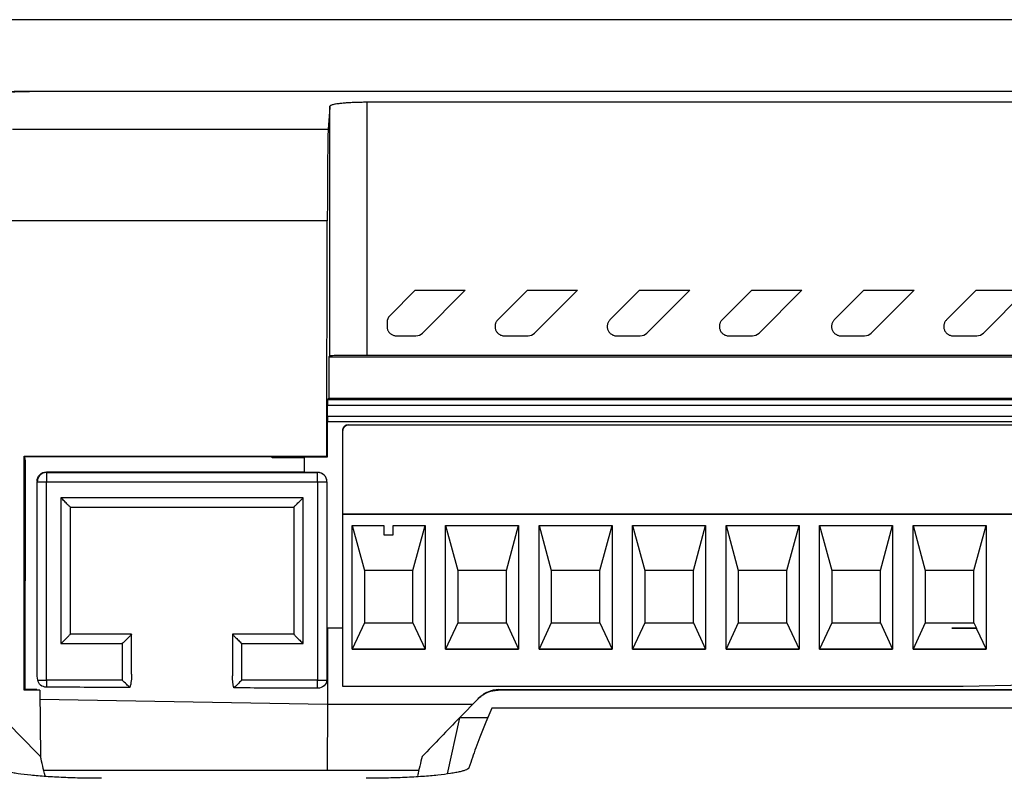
# Model space of a CAD drawing. Header units: millimetres. Extents: x -0.44 to 1.31, y -0.87 to 1.29.
# Tile 13 of 182: x 0.1679 to 0.2205, y -0.3658 to -0.3252. Entities that reach past the tile are written whole.
import ezdxf

# ---------------------------------------------------------------- set-up
doc = ezdxf.new("R2010")
doc.units = ezdxf.units.MM

msp = doc.modelspace()

# ---------------------------------------------------------------- linework, layer by layer
at = {"color": 7, "linetype": 'Continuous', "lineweight": 25}
for p, q in [((0.2265774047, -0.3252449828), (0.0813041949, -0.3252449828)), ((0.1684058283, -0.3290617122), (0.327370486, -0.3290617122)), ((0.3273671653, -0.3290811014), (0.1684075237, -0.3290811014)), ((0.1844735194, -0.3432278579), (0.1844735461, -0.3298740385)), ((0.1864734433, -0.3432105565), (0.1864734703, -0.3296649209)), ((0.2750082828, -0.3296649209), (0.1864734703, -0.3296649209)), ((0.1674909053, -0.3311105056), (0.1843784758, -0.3311105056)), ((0.1843331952, -0.3359998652), (0.1671868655, -0.3359998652)), ((0.1843133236, -0.3485952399), (0.1843331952, -0.3359998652)), ((0.1876722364, -0.341081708), (0.189034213, -0.3397197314)), ((0.189034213, -0.3397197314), (0.191714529, -0.3397197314)), ((0.191714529, -0.3397197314), (0.1894224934, -0.342011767)), ((0.1934491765, -0.3413047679), (0.195034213, -0.3397197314)), ((0.195034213, -0.3397197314), (0.197714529, -0.3397197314)), ((0.197714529, -0.3397197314), (0.1954224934, -0.342011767)), ((0.1994491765, -0.3413047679), (0.201034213, -0.3397197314)), ((0.201034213, -0.3397197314), (0.203714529, -0.3397197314)), ((0.203714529, -0.3397197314), (0.2014224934, -0.342011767)), ((0.2054491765, -0.3413047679), (0.207034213, -0.3397197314)), ((0.207034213, -0.3397197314), (0.209714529, -0.3397197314)), ((0.209714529, -0.3397197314), (0.2074224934, -0.342011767)), ((0.2114491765, -0.3413047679), (0.213034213, -0.3397197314)), ((0.213034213, -0.3397197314), (0.215714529, -0.3397197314)), ((0.215714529, -0.3397197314), (0.2134224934, -0.342011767)), ((0.2174491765, -0.3413047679), (0.219034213, -0.3397197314)), ((0.219034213, -0.3397197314), (0.221714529, -0.3397197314)), ((0.221714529, -0.3397197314), (0.2194224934, -0.342011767)), ((0.1875258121, -0.3414352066), (0.1875258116, -0.3416582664)), ((0.1880257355, -0.3421581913), (0.1890689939, -0.3421581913)), ((0.1938026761, -0.3421581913), (0.1950689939, -0.3421581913)), ((0.1998026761, -0.3421581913), (0.2010689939, -0.3421581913)), ((0.2058026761, -0.3421581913), (0.2070689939, -0.3421581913)), ((0.2118026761, -0.3421581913), (0.2130689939, -0.3421581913)), ((0.2178026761, -0.3421581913), (0.2190689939, -0.3421581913)), ((0.1844210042, -0.3432803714), (0.1844209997, -0.3455118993)), ((0.1844735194, -0.3432278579), (0.1844210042, -0.3432803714)), ((0.1844210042, -0.3432803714), (0.2505606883, -0.3432803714)), ((0.2750082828, -0.3432105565), (0.1864734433, -0.3432105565)), ((0.1843419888, -0.3464703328), (0.1843419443, -0.3458703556)), ((0.1843419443, -0.3458703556), (0.2768359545, -0.3458703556)), ((0.1843445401, -0.3455677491), (0.1844003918, -0.3455118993)), ((0.1843445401, -0.3455677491), (0.2768337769, -0.3455677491)), ((0.2506130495, -0.3455118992), (0.1844003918, -0.3455118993)), ((0.2768350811, -0.3464703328), (0.1843419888, -0.3464703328)), ((0.251447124, -0.3467677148), (0.1843446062, -0.3467677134)), ((0.1843482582, -0.3486302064), (0.1843481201, -0.3467677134)), ((0.1854639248, -0.3469142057), (0.1854639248, -0.346919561)), ((0.1854639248, -0.3469142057), (0.2497639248, -0.3469142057)), ((0.1854639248, -0.346919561), (0.2497639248, -0.346919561)), ((0.1851639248, -0.3472141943), (0.1851639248, -0.3472198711)), ((0.1851639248, -0.3516996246), (0.1851639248, -0.3472198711)), ((0.1681215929, -0.3485952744), (0.1843133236, -0.3485952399)), ((0.1681215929, -0.3611193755), (0.1681215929, -0.3485952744)), ((0.1681215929, -0.3485952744), (0.1681481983, -0.348621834)), ((0.1681481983, -0.34862183), (0.1813397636, -0.3486217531)), ((0.1681657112, -0.3488117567), (0.1681481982, -0.348621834)), ((0.1813813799, -0.3486632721), (0.1813397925, -0.3486216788)), ((0.1843132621, -0.3485952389), (0.1843482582, -0.3486302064)), ((0.1681657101, -0.3488117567), (0.1681758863, -0.3552604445)), ((0.1813813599, -0.3486633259), (0.1831139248, -0.3486634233)), ((0.1831139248, -0.3486301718), (0.1843483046, -0.3486301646)), ((0.1831139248, -0.3494641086), (0.1831139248, -0.3486301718)), ((0.1693139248, -0.3494345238), (0.1831139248, -0.3494336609)), ((0.1693139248, -0.3494345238), (0.1693139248, -0.3494737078)), ((0.1693139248, -0.3494737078), (0.1693139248, -0.349978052)), ((0.1693139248, -0.3494737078), (0.1838139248, -0.3494737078)), ((0.1838139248, -0.3494641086), (0.1831139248, -0.3494641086)), ((0.1838139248, -0.3494737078), (0.1838139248, -0.3494641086)), ((0.1838139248, -0.349978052), (0.1838139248, -0.3494737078)), ((0.1688139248, -0.3499363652), (0.1688139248, -0.3499736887)), ((0.1688139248, -0.3601755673), (0.1688139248, -0.3499736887)), ((0.1693139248, -0.349978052), (0.1838139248, -0.349978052)), ((0.1693139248, -0.3605776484), (0.1693139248, -0.349978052)), ((0.1838139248, -0.349978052), (0.1838139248, -0.3605776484)), ((0.1843139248, -0.3499736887), (0.1843139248, -0.3499640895)), ((0.1843139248, -0.3499736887), (0.1843139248, -0.3604404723)), ((0.1830389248, -0.3508280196), (0.1700889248, -0.3508280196)), ((0.1700889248, -0.3508280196), (0.1700889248, -0.3586277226)), ((0.1830389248, -0.3586277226), (0.1830389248, -0.3508280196)), ((0.1705889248, -0.3513236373), (0.1825389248, -0.3513236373)), ((0.1705889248, -0.3581233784), (0.1705889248, -0.3513236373)), ((0.1825389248, -0.3513236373), (0.1825389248, -0.3581233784)), ((0.1851639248, -0.3516996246), (0.1851639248, -0.3517031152)), ((0.1851639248, -0.3516996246), (0.2500639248, -0.3516996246)), ((0.1851639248, -0.3609276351), (0.1851639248, -0.3517031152)), ((0.2500639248, -0.3517031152), (0.1851639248, -0.3517031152)), ((0.1856610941, -0.3523030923), (0.1873639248, -0.3523030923)), ((0.1856610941, -0.3589277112), (0.1856610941, -0.3523030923)), ((0.1856615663, -0.3523030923), (0.1863139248, -0.3547139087)), ((0.1873639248, -0.3523030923), (0.1873639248, -0.3528030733)), ((0.1878639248, -0.3523030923), (0.1895667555, -0.3523030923)), ((0.1878639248, -0.3528030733), (0.1878639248, -0.3523030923)), ((0.1889139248, -0.3547139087), (0.1895662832, -0.3523030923)), ((0.1895667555, -0.3523030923), (0.1895667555, -0.3589277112)), ((0.1906610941, -0.3523030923), (0.1945667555, -0.3523030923)), ((0.1906610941, -0.3589277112), (0.1906610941, -0.3523030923)), ((0.1906615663, -0.3523030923), (0.1913139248, -0.3547139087)), ((0.1939139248, -0.3547139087), (0.1945662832, -0.3523030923)), ((0.1945667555, -0.3523030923), (0.1945667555, -0.3589277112)), ((0.1956610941, -0.3523030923), (0.1995667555, -0.3523030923)), ((0.1956610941, -0.3589277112), (0.1956610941, -0.3523030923)), ((0.1956615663, -0.3523030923), (0.1963139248, -0.3547139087)), ((0.1989139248, -0.3547139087), (0.1995662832, -0.3523030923)), ((0.1995667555, -0.3523030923), (0.1995667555, -0.3589277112)), ((0.2006610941, -0.3523030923), (0.2045667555, -0.3523030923)), ((0.2006610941, -0.3589277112), (0.2006610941, -0.3523030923)), ((0.2006615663, -0.3523030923), (0.2013139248, -0.3547139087)), ((0.2039139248, -0.3547139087), (0.2045662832, -0.3523030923)), ((0.2045667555, -0.3523030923), (0.2045667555, -0.3589277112)), ((0.2056610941, -0.3523030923), (0.2095667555, -0.3523030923)), ((0.2056610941, -0.3589277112), (0.2056610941, -0.3523030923)), ((0.2056615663, -0.3523030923), (0.2063139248, -0.3547139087)), ((0.2089139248, -0.3547139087), (0.2095662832, -0.3523030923)), ((0.2095667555, -0.3523030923), (0.2095667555, -0.3589277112)), ((0.2106610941, -0.3523030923), (0.2145667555, -0.3523030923)), ((0.2106610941, -0.3589277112), (0.2106610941, -0.3523030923)), ((0.2106615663, -0.3523030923), (0.2113139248, -0.3547139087)), ((0.2139139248, -0.3547139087), (0.2145662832, -0.3523030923)), ((0.2145667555, -0.3523030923), (0.2145667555, -0.3589277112)), ((0.2156610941, -0.3523030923), (0.2195667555, -0.3523030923)), ((0.2156610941, -0.3589277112), (0.2156610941, -0.3523030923)), ((0.2156615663, -0.3523030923), (0.2163139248, -0.3547139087)), ((0.2189139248, -0.3547139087), (0.2195662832, -0.3523030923)), ((0.2195667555, -0.3523030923), (0.2195667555, -0.3589277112)), ((0.1873639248, -0.3528030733), (0.1878639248, -0.3528030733)), ((0.1889139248, -0.3547139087), (0.1863139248, -0.3547139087)), ((0.1863139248, -0.3547139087), (0.1863139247, -0.3575138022)), ((0.1889139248, -0.3575138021), (0.1889139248, -0.3547139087)), ((0.1913139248, -0.3547139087), (0.1913139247, -0.3575138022)), ((0.1939139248, -0.3547139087), (0.1913139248, -0.3547139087)), ((0.1939139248, -0.3575138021), (0.1939139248, -0.3547139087)), ((0.1963139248, -0.3547139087), (0.1963139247, -0.3575138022)), ((0.1989139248, -0.3547139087), (0.1963139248, -0.3547139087)), ((0.1989139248, -0.3575138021), (0.1989139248, -0.3547139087)), ((0.2013139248, -0.3547139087), (0.2013139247, -0.3575138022)), ((0.2039139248, -0.3547139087), (0.2013139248, -0.3547139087)), ((0.2039139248, -0.3575138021), (0.2039139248, -0.3547139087)), ((0.2063139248, -0.3547139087), (0.2063139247, -0.3575138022)), ((0.2089139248, -0.3547139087), (0.2063139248, -0.3547139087)), ((0.2089139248, -0.3575138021), (0.2089139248, -0.3547139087)), ((0.2113139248, -0.3547139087), (0.2113139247, -0.3575138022)), ((0.2139139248, -0.3547139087), (0.2113139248, -0.3547139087)), ((0.2139139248, -0.3575138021), (0.2139139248, -0.3547139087)), ((0.2163139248, -0.3547139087), (0.2163139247, -0.3575138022)), ((0.2189139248, -0.3547139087), (0.2163139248, -0.3547139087)), ((0.2189139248, -0.3575138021), (0.2189139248, -0.3547139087)), ((0.1681643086, -0.3610765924), (0.1681758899, -0.3552604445)), ((0.1863139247, -0.3575138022), (0.1856610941, -0.3589259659)), ((0.1863139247, -0.3575138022), (0.1889139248, -0.3575138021)), ((0.1889139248, -0.3575138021), (0.1895667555, -0.3589259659)), ((0.1913139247, -0.3575138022), (0.1906610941, -0.3589259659)), ((0.1913139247, -0.3575138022), (0.1939139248, -0.3575138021)), ((0.1939139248, -0.3575138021), (0.1945667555, -0.3589259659)), ((0.1963139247, -0.3575138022), (0.1956610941, -0.3589259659)), ((0.1963139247, -0.3575138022), (0.1989139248, -0.3575138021)), ((0.1989139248, -0.3575138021), (0.1995667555, -0.3589259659)), ((0.2013139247, -0.3575138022), (0.2006610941, -0.3589259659)), ((0.2013139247, -0.3575138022), (0.2039139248, -0.3575138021)), ((0.2039139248, -0.3575138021), (0.2045667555, -0.3589259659)), ((0.2063139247, -0.3575138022), (0.2056610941, -0.3589259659)), ((0.2063139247, -0.3575138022), (0.2089139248, -0.3575138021)), ((0.2089139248, -0.3575138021), (0.2095667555, -0.3589259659)), ((0.2113139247, -0.3575138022), (0.2106610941, -0.3589259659)), ((0.2113139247, -0.3575138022), (0.2139139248, -0.3575138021)), ((0.2139139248, -0.3575138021), (0.2145667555, -0.3589259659)), ((0.2163139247, -0.3575138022), (0.2156610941, -0.3589259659)), ((0.2163139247, -0.3575138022), (0.2189139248, -0.3575138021)), ((0.2189139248, -0.3575138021), (0.2190497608, -0.3578076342)), ((0.1843139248, -0.3578070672), (0.1843489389, -0.3578076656)), ((0.1843489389, -0.3578076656), (0.1843343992, -0.3618785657)), ((0.1851639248, -0.3578076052), (0.1843489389, -0.3578076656)), ((0.1851639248, -0.3578076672), (0.1843489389, -0.3578076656)), ((0.217740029, -0.3578077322), (0.2190497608, -0.3578076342)), ((0.2190590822, -0.3578277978), (0.217740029, -0.3578077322)), ((0.2190551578, -0.3578077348), (0.217740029, -0.3578077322)), ((0.2190497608, -0.3578076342), (0.2190551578, -0.3578077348)), ((0.2190551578, -0.3578077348), (0.2190590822, -0.3578277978)), ((0.2190590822, -0.3578277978), (0.2195667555, -0.3589259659)), ((0.1700889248, -0.3586277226), (0.1733689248, -0.3586277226)), ((0.1738689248, -0.3581155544), (0.1705889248, -0.3581157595)), ((0.1738689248, -0.3581233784), (0.1705889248, -0.3581233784)), ((0.1733689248, -0.3586277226), (0.1733689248, -0.3605776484)), ((0.1738689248, -0.3581233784), (0.1738689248, -0.3581155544)), ((0.1738689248, -0.3602619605), (0.1738689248, -0.3581233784)), ((0.1825389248, -0.3581150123), (0.1792589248, -0.3581152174)), ((0.1792589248, -0.3581233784), (0.1792589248, -0.3581152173)), ((0.1825389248, -0.3581233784), (0.1792589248, -0.3581233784)), ((0.1792589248, -0.3581233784), (0.1792589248, -0.3603541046)), ((0.1797589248, -0.3605776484), (0.1797589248, -0.3586277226)), ((0.1797589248, -0.3586277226), (0.1830389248, -0.3586277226)), ((0.1856610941, -0.3589259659), (0.1895667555, -0.3589259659)), ((0.1895667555, -0.3589277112), (0.1856610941, -0.3589277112)), ((0.1906610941, -0.3589259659), (0.1945667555, -0.3589259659)), ((0.1945667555, -0.3589277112), (0.1906610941, -0.3589277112)), ((0.1956610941, -0.3589259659), (0.1995667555, -0.3589259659)), ((0.1995667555, -0.3589277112), (0.1956610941, -0.3589277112)), ((0.2006610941, -0.3589259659), (0.2045667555, -0.3589259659)), ((0.2045667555, -0.3589277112), (0.2006610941, -0.3589277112)), ((0.2056610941, -0.3589259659), (0.2095667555, -0.3589259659)), ((0.2095667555, -0.3589277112), (0.2056610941, -0.3589277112)), ((0.2106610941, -0.3589259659), (0.2145667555, -0.3589259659)), ((0.2145667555, -0.3589277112), (0.2106610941, -0.3589277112)), ((0.2156610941, -0.3589259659), (0.2195667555, -0.3589259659)), ((0.2195667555, -0.3589277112), (0.2156610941, -0.3589277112)), ((0.1733689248, -0.3605776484), (0.1693139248, -0.3605776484)), ((0.1693139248, -0.3605776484), (0.1693139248, -0.360957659)), ((0.1838139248, -0.3605776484), (0.1797589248, -0.3605776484)), ((0.1838139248, -0.3610126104), (0.1838139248, -0.3605776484)), ((0.2500639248, -0.3602649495), (0.218337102, -0.3609276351)), ((0.1681643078, -0.3610765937), (0.1681215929, -0.3611193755)), ((0.1689615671, -0.3611193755), (0.1681215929, -0.3611193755)), ((0.1687901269, -0.3610765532), (0.1681643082, -0.3610765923)), ((0.1687901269, -0.3610765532), (0.1689615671, -0.3611193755)), ((0.1689615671, -0.3611193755), (0.1689895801, -0.3646686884)), ((0.218337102, -0.3609276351), (0.1851639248, -0.3609276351)), ((0.193520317, -0.3610762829), (0.1934785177, -0.3611193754)), ((0.2768633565, -0.3611193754), (0.1934785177, -0.3611193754)), ((0.193520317, -0.3610762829), (0.2768266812, -0.3610826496)), ((0.1924010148, -0.361575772), (0.1914119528, -0.3625954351)), ((0.1924010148, -0.361575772), (0.1924420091, -0.3615335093)), ((0.1921072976, -0.3618785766), (0.1843343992, -0.3618785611)), ((0.2777418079, -0.3620838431), (0.1931241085, -0.3620838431)), ((0.1914119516, -0.3625954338), (0.1907456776, -0.3655875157)), ((0.1929022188, -0.3625954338), (0.1914119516, -0.3625954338)), ((0.1691640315, -0.3653932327), (0.1892286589, -0.3653932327))]:
    msp.add_line(p, q, dxfattribs=at)
at = {"color": 250, "linetype": 'Continuous', "lineweight": 25}
for p, q in [((0.1843343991, -0.3618785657), (0.1689654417, -0.3616102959)), ((0.1843343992, -0.3618785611), (0.1843218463, -0.3653932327))]:
    msp.add_line(p, q, dxfattribs=at)
at = {"color": 7, "linetype": 'Continuous', "lineweight": 25, "flags": 128}
msp.add_lwpolyline([(0.1689895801, -0.3646686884), (0.1678597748, -0.3635076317), (0.1669720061, -0.3625954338)], dxfattribs=at)
at = {"color": 7, "linetype": 'Continuous', "lineweight": 25}
for centre, radius, start, end in [((0.1854639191, -0.3472142), 0.0002999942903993, 89.9989095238, 179.9989091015), ((0.1693139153, -0.3499736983), 0.0004999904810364, 89.9989091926, 179.9989091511), ((0.1838139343, -0.3499640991), 0.0004999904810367, 0.0010908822, 90.0010908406), ((0.1838139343, -0.3499736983), 0.0004999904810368, 0.0010908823, 90.0010908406), ((0.1691889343, -0.3356506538), 0.0143279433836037, 268.500209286, 270.499828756), ((0.1839389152, -0.3356506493), 0.0143279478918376, 269.5001717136, 271.4997905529), ((0.1692426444, -0.3339343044), 0.0266434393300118, 269.139414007, 270.153286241), ((0.1839203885, -0.3423799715), 0.0181979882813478, 269.6648005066, 271.2293311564)]:
    msp.add_arc(centre, radius, start, end, dxfattribs=at)
for centre, major_axis, ratio, start_param, end_param in [((0.1843445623, -0.3458677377), (5.983391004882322e-10, 0.000299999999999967), 0.0087271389, 0.0087266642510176, 1.579522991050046), ((0.1843446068, -0.3464677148), (5.983390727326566e-10, 0.000299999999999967), 0.0087271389, 1.579522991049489, 3.141593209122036), ((0.196652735, -1.6581497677), (-2.59085788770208e-06, 1.299999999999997), 0.0348906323, 0.0778168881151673, 0.0965824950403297)]:
    msp.add_ellipse(centre, major_axis=major_axis, ratio=ratio, start_param=start_param, end_param=end_param, dxfattribs=at)
for points, knots in [([(0.1673993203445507, -0.329085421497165), (0.1674391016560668, -0.3290836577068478), (0.167518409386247, -0.3290801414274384), (0.1676403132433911, -0.3290756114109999), (0.1677637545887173, -0.3290716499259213), (0.1679323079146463, -0.3290671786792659), (0.1681460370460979, -0.3290630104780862), (0.168320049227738, -0.3290621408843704), (0.1684058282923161, -0.3290617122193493)], [0, 0, 0, 0, 0.1258007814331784, 0.250795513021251, 0.3752950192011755, 0.4996138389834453, 0.7533353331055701, 1, 1, 1, 1]), ([(0.1674909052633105, -0.3291027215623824), (0.1675322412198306, -0.3291007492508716), (0.1676146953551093, -0.3290968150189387), (0.1677430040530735, -0.3290920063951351), (0.167873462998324, -0.3290880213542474), (0.1680058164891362, -0.3290849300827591), (0.168139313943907, -0.3290827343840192), (0.1682733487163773, -0.3290813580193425), (0.1683628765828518, -0.3290811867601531), (0.1684075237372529, -0.3290811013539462)], [0, 0, 0, 0, 0.1451223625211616, 0.2894801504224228, 0.4330789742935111, 0.5759245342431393, 0.7180226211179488, 0.8593791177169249, 0.9999999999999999, 0.9999999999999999, 0.9999999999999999, 0.9999999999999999]), ([(0.184473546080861, -0.3298740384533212), (0.184465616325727, -0.3299718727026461), (0.184449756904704, -0.3301675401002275), (0.1844259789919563, -0.3304727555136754), (0.1844022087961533, -0.3307857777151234), (0.1843863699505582, -0.3310022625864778), (0.1843784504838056, -0.3311105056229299)], [0, 0, 0, 0, 0.2500014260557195, 0.5000000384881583, 0.7499986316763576, 1, 1, 1, 1]), ([(0.1864734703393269, -0.3296649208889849), (0.1864282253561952, -0.329665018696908), (0.1863372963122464, -0.3296652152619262), (0.1862008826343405, -0.3296667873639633), (0.1860644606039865, -0.3296692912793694), (0.1859287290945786, -0.3296728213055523), (0.1857944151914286, -0.3296773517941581), (0.1856622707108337, -0.32968288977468), (0.1855330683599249, -0.3296894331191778), (0.1854075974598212, -0.3296969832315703), (0.1852866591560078, -0.3297055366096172), (0.1851710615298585, -0.3297151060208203), (0.1850573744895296, -0.3297260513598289), (0.1849436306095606, -0.3297391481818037), (0.1848298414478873, -0.3297549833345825), (0.1847211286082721, -0.3297735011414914), (0.1846232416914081, -0.3297947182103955), (0.1845436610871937, -0.3298186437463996), (0.1844867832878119, -0.3298452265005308), (0.1844780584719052, -0.329864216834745), (0.1844735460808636, -0.3298740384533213)], [0, 0, 0, 0, 0.0433357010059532, 0.0870919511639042, 0.1312710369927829, 0.1758751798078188, 0.2209065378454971, 0.2663672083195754, 0.312259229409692, 0.3585845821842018, 0.4053451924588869, 0.4525429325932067, 0.5001796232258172, 0.5537915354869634, 0.6133331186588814, 0.6788053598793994, 0.7502085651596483, 0.8275425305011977, 0.9108066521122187, 1, 1, 1, 1]), ([(0.1843784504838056, -0.3311105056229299), (0.1843777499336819, -0.33112108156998), (0.1843763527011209, -0.3311421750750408), (0.1843742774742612, -0.3311857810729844), (0.184372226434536, -0.3312380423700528), (0.1843702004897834, -0.3312998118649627), (0.1843681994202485, -0.3313708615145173), (0.1843662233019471, -0.33145125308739), (0.1843642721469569, -0.3315409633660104), (0.1843623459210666, -0.3316400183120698), (0.1843586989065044, -0.3318478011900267), (0.1843535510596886, -0.3322145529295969), (0.1843476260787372, -0.3328001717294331), (0.1843426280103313, -0.3334604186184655), (0.1843391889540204, -0.3340746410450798), (0.1843368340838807, -0.3346166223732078), (0.1843352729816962, -0.3350649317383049), (0.1843340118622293, -0.3355259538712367), (0.1843334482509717, -0.3358415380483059), (0.1843331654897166, -0.335999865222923)], [0, 0, 0, 0, 0.0318312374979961, 0.063486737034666, 0.0950172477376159, 0.1264741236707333, 0.1579090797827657, 0.1893739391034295, 0.2209203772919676, 0.2525996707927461, 0.2844624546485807, 0.404390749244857, 0.5244746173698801, 0.6356172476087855, 0.746896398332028, 0.8103564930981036, 0.8734176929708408, 0.9364942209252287, 1, 1, 1, 1]), ([(0.1875258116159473, -0.3416582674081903), (0.1875267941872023, -0.3416820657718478), (0.1875287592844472, -0.3417296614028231), (0.1875445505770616, -0.3417996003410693), (0.1875694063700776, -0.3418666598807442), (0.1876037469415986, -0.3419294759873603), (0.187646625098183, -0.3419867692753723), (0.1876972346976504, -0.3420373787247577), (0.1877545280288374, -0.3420802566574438), (0.1878173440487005, -0.3421145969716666), (0.187884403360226, -0.342139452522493), (0.1879543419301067, -0.3421552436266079), (0.1880019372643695, -0.3421572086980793), (0.188025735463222, -0.3421581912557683)], [0, 0, 0, 0, 0.0909162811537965, 0.1818283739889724, 0.272737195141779, 0.3636436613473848, 0.4545486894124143, 0.5454531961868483, 0.6363580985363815, 0.7272643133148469, 0.8181727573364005, 0.9090843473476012, 1, 1, 1, 1]), ([(0.1934491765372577, -0.3413047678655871), (0.1934328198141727, -0.3413225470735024), (0.1934007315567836, -0.3413574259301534), (0.1933633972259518, -0.3414165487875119), (0.1933350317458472, -0.341477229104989), (0.1933159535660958, -0.3415385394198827), (0.1933046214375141, -0.3415990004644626), (0.1933032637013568, -0.3416389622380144), (0.1933026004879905, -0.341658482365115)], [0, 0, 0, 0, 0.1842707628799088, 0.3614983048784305, 0.5316835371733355, 0.69482771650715, 0.8509324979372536, 1, 1, 1, 1]), ([(0.1933026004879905, -0.341658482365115), (0.1933036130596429, -0.3416825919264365), (0.1933056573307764, -0.3417312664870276), (0.1933222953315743, -0.3418034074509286), (0.1933491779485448, -0.3418736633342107), (0.1933872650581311, -0.3419402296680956), (0.1934359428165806, -0.3420012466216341), (0.1934946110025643, -0.3420548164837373), (0.1935622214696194, -0.3420992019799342), (0.1936373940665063, -0.3421323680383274), (0.1937183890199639, -0.342154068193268), (0.1937744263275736, -0.3421568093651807), (0.1938026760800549, -0.3421581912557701)], [0, 0, 0, 0, 0.0921269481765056, 0.1859942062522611, 0.2816055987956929, 0.3789647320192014, 0.4780750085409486, 0.5789396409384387, 0.6815616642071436, 0.7859439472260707, 0.8920892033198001, 1, 1, 1, 1]), ([(0.1994491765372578, -0.3413047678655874), (0.1994328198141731, -0.3413225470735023), (0.1994007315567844, -0.3413574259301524), (0.1993633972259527, -0.3414165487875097), (0.1993350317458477, -0.3414772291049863), (0.1993159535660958, -0.3415385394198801), (0.1993046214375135, -0.3415990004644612), (0.1993032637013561, -0.3416389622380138), (0.1993026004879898, -0.341658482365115)], [0, 0, 0, 0, 0.1842707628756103, 0.361498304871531, 0.5316835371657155, 0.6948277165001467, 0.8509324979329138, 1, 1, 1, 1]), ([(0.1993026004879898, -0.341658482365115), (0.1993036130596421, -0.3416825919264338), (0.1993056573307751, -0.3417312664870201), (0.19932229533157, -0.3418034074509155), (0.1993491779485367, -0.3418736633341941), (0.199387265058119, -0.341940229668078), (0.1994359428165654, -0.3420012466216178), (0.1994946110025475, -0.3420548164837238), (0.1995622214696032, -0.3420992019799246), (0.1996373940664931, -0.3421323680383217), (0.1997183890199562, -0.3421540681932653), (0.1997744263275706, -0.3421568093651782), (0.1998026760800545, -0.3421581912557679)], [0, 0, 0, 0, 0.0921269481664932, 0.1859942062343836, 0.2816055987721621, 0.378964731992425, 0.4780750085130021, 0.5789396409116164, 0.6815616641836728, 0.7859439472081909, 0.8920892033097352, 1, 1, 1, 1]), ([(0.2054491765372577, -0.3413047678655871), (0.2054328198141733, -0.3413225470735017), (0.2054007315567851, -0.3413574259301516), (0.2053633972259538, -0.3414165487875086), (0.2053350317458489, -0.3414772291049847), (0.2053159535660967, -0.3415385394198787), (0.2053046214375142, -0.3415990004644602), (0.2053032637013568, -0.3416389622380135), (0.2053026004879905, -0.341658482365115)], [0, 0, 0, 0, 0.1842707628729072, 0.3614983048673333, 0.5316835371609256, 0.6948277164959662, 0.8509324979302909, 1, 1, 1, 1]), ([(0.2053026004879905, -0.341658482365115), (0.2053036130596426, -0.3416825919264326), (0.2053056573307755, -0.3417312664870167), (0.2053222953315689, -0.3418034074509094), (0.2053491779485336, -0.3418736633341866), (0.205387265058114, -0.3419402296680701), (0.2054359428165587, -0.3420012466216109), (0.2054946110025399, -0.3420548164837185), (0.2055622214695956, -0.3420992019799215), (0.2056373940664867, -0.3421323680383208), (0.2057183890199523, -0.3421540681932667), (0.2057744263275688, -0.3421568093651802), (0.2058026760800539, -0.3421581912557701)], [0, 0, 0, 0, 0.0921269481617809, 0.1859942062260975, 0.2816055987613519, 0.3789647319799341, 0.4780750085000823, 0.5789396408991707, 0.6815616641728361, 0.7859439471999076, 0.8920892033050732, 1, 1, 1, 1]), ([(0.2114491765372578, -0.3413047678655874), (0.211432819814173, -0.3413225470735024), (0.2114007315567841, -0.3413574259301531), (0.2113633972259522, -0.3414165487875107), (0.2113350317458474, -0.3414772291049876), (0.2113159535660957, -0.3415385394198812), (0.2113046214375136, -0.3415990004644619), (0.2113032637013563, -0.3416389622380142), (0.21130260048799, -0.341658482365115)], [0, 0, 0, 0, 0.1842707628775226, 0.361498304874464, 0.5316835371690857, 0.6948277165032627, 0.8509324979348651, 1, 1, 1, 1]), ([(0.21130260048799, -0.341658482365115), (0.2113036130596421, -0.3416825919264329), (0.211305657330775, -0.3417312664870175), (0.2113222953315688, -0.3418034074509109), (0.2113491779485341, -0.3418736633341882), (0.211387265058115, -0.3419402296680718), (0.2114359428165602, -0.3420012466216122), (0.2114946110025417, -0.3420548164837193), (0.2115622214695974, -0.3420992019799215), (0.2116373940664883, -0.3421323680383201), (0.2117183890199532, -0.342154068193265), (0.2117744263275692, -0.3421568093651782), (0.2118026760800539, -0.342158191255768)], [0, 0, 0, 0, 0.0921269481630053, 0.1859942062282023, 0.2816055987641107, 0.3789647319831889, 0.4780750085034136, 0.5789396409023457, 0.6815616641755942, 0.7859439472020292, 0.8920892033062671, 1, 1, 1, 1]), ([(0.217449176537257, -0.3413047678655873), (0.2174328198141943, -0.3413225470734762), (0.2174007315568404, -0.3413574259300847), (0.2173633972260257, -0.3414165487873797), (0.2173350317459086, -0.3414772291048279), (0.2173159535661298, -0.3415385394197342), (0.2173046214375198, -0.3415990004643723), (0.2173032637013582, -0.3416389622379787), (0.2173026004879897, -0.3416584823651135)], [0, 0, 0, 0, 0.18427076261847, 0.3614983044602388, 0.5316835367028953, 0.6948277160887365, 0.8509324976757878, 1, 1, 1, 1]), ([(0.2173026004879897, -0.3416584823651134), (0.21730361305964, -0.3416825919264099), (0.2173056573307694, -0.3417312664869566), (0.2173222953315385, -0.3418034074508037), (0.2173491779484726, -0.3418736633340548), (0.2173872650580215, -0.3419402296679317), (0.2174359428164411, -0.3420012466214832), (0.2174946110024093, -0.3420548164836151), (0.2175622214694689, -0.3420992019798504), (0.2176373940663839, -0.3421323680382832), (0.2177183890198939, -0.3421540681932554), (0.2177744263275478, -0.3421568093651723), (0.2178026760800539, -0.342158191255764)], [0, 0, 0, 0, 0.0921269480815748, 0.1859942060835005, 0.2816055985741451, 0.3789647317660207, 0.4780750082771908, 0.5789396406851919, 0.6815616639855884, 0.7859439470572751, 0.892089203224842, 1, 1, 1, 1]), ([(0.1864734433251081, -0.3432105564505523), (0.1862387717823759, -0.3432105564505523), (0.185985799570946, -0.3432109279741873), (0.1854958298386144, -0.3432126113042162), (0.1852603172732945, -0.3432139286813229), (0.1848705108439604, -0.3432173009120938), (0.1847175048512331, -0.3432193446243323), (0.1845203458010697, -0.3432236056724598), (0.1844755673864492, -0.3432258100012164), (0.1844735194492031, -0.3432278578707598)], [0, 0, 0, 0, 0.25, 0.25, 0.5, 0.5, 0.75, 0.75, 1, 1, 1, 1]), ([(0.1851639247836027, -0.3472198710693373), (0.1851639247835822, -0.3471490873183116), (0.1851932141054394, -0.3470661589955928), (0.1853103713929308, -0.346948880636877), (0.1853932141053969, -0.3469195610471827), (0.1854639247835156, -0.3469195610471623)], [0, 0, 0, 0, 0.5, 0.5, 1, 1, 1, 1]), ([(0.1688139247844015, -0.3499363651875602), (0.1688139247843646, -0.3498088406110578), (0.1688623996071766, -0.3496838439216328), (0.1690439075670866, -0.3494939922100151), (0.1691757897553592, -0.349434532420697), (0.1693139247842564, -0.3494345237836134)], [0, 0, 0, 0, 0.5, 0.5, 1, 1, 1, 1]), ([(0.1705889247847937, -0.3513236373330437), (0.1705889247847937, -0.3513241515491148), (0.1705781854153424, -0.3513139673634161), (0.1705294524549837, -0.3512663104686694), (0.1704912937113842, -0.3512286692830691), (0.1703936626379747, -0.3511318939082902), (0.170334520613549, -0.351073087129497), (0.1702114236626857, -0.3509504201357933), (0.1701478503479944, -0.3508869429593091), (0.1700889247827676, -0.3508280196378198)], [0, 0, 0, 0, 0.25, 0.25, 0.5, 0.5, 0.75, 0.75, 1, 1, 1, 1]), ([(0.1825389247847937, -0.3513236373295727), (0.1825389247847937, -0.3513241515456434), (0.1825496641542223, -0.3513139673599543), (0.182598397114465, -0.351266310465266), (0.1826365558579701, -0.3512286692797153), (0.1827341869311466, -0.3511318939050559), (0.1827933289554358, -0.3510730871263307), (0.1829164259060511, -0.3509504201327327), (0.1829799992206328, -0.350886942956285), (0.1830389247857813, -0.3508280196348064)], [0, 0, 0, 0, 0.25, 0.25, 0.5, 0.5, 0.75, 0.75, 1, 1, 1, 1]), ([(0.1705889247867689, -0.3581233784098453), (0.1705889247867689, -0.358123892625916), (0.1705781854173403, -0.3581351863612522), (0.1705294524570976, -0.3581849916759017), (0.1704912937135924, -0.3582236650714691), (0.170393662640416, -0.3583221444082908), (0.1703345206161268, -0.3583816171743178), (0.1702114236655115, -0.3585051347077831), (0.1701478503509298, -0.358568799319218), (0.1700889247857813, -0.3586277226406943)], [0, 0, 0, 0, 0.25, 0.25, 0.5, 0.5, 0.75, 0.75, 1, 1, 1, 1]), ([(0.1738689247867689, -0.3581233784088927), (0.1738689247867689, -0.358123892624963), (0.1738581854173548, -0.3581351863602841), (0.173809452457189, -0.3581849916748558), (0.1737712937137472, -0.3582236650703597), (0.1736736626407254, -0.3583221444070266), (0.173614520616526, -0.3583816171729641), (0.1734914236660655, -0.3585051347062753), (0.1734278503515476, -0.358568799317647), (0.1733689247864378, -0.3586277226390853)], [0, 0, 0, 0, 0.25, 0.25, 0.5, 0.5, 0.75, 0.75, 1, 1, 1, 1]), ([(0.1792589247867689, -0.3581233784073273), (0.1792589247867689, -0.3581238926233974), (0.179269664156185, -0.3581351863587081), (0.1793183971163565, -0.3581849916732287), (0.1793565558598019, -0.3582236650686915), (0.1794541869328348, -0.358322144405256), (0.1795133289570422, -0.3583816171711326), (0.1796364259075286, -0.3585051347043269), (0.1796999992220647, -0.358568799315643), (0.1797589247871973, -0.3586277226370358)], [0, 0, 0, 0, 0.25, 0.25, 0.5, 0.5, 0.75, 0.75, 1, 1, 1, 1]), ([(0.1825389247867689, -0.3581233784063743), (0.1825389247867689, -0.3581238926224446), (0.1825496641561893, -0.3581351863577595), (0.1825983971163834, -0.3581849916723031), (0.1826365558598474, -0.3582236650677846), (0.1827341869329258, -0.3583221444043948), (0.1827933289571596, -0.3583816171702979), (0.1829164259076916, -0.3585051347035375), (0.1829799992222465, -0.3585687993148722), (0.1830389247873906, -0.3586277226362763)], [0, 0, 0, 0, 0.25, 0.25, 0.5, 0.5, 0.75, 0.75, 1, 1, 1, 1]), ([(0.1693139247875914, -0.3609576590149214), (0.1691989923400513, -0.3609571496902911), (0.169086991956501, -0.3609175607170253), (0.1689150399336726, -0.3607779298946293), (0.1688579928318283, -0.360680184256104), (0.1688424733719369, -0.3605747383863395)], [0, 0, 0, 0, 0.5, 0.5, 1, 1, 1, 1]), ([(0.1737695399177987, -0.3609764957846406), (0.1737212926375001, -0.3609288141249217), (0.1736558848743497, -0.3608638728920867), (0.1735138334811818, -0.3607224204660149), (0.1734381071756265, -0.3606468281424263), (0.1733689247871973, -0.3605776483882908)], [0, 0, 0, 0, 0.5, 0.5, 1, 1, 1, 1]), ([(0.1797589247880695, -0.3605776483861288), (0.1796843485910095, -0.3606522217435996), (0.1796020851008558, -0.3607343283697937), (0.1794508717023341, -0.3608848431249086), (0.1793832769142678, -0.3609518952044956), (0.1793369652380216, -0.3609975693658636)], [0, 0, 0, 0, 0.5, 0.5, 1, 1, 1, 1]), ([(0.184310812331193, -0.3605737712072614), (0.184305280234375, -0.3606918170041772), (0.1842496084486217, -0.3608048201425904), (0.1840661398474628, -0.3609668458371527), (0.1839415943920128, -0.3610130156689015), (0.183813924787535, -0.3610126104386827)], [0, 0, 0, 0, 0.5, 0.5, 1, 1, 1, 1]), ([(0.1737695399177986, -0.3609764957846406), (0.1734784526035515, -0.3609753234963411), (0.1731873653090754, -0.3609741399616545), (0.1728962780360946, -0.3609729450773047), (0.1717021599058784, -0.3609680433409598), (0.1705080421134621, -0.3609629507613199), (0.1693139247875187, -0.3609576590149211)], [0.000126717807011, 0.000126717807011, 0.000126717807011, 0.000126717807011, 0.0010000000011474, 0.0010000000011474, 0.0010000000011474, 0.0045824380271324, 0.0045824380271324, 0.0045824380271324, 0.0045824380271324]), ([(0.1838139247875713, -0.3610126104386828), (0.183480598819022, -0.361011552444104), (0.1831472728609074, -0.3610104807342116), (0.1828139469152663, -0.361009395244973), (0.181654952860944, -0.3610056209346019), (0.1804959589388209, -0.3610016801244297), (0.1793369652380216, -0.3609975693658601)], [3.63e-14, 3.63e-14, 3.63e-14, 3.63e-14, 0.0010000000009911, 0.0010000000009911, 0.0010000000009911, 0.0044770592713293, 0.0044770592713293, 0.0044770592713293, 0.0044770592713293]), ([(0.1924010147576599, -0.3615757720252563), (0.1924312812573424, -0.3615460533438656), (0.1924914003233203, -0.36148702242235), (0.1925901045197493, -0.3614088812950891), (0.1926931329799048, -0.3613395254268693), (0.1928002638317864, -0.3612797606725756), (0.1929104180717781, -0.3612294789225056), (0.193022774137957, -0.3611887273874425), (0.1931364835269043, -0.3611573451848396), (0.1932507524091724, -0.3611353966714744), (0.193364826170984, -0.3611218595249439), (0.1934407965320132, -0.3611201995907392), (0.1934785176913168, -0.3611193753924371)], [0, 0, 0, 0, 0.1063495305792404, 0.2112445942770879, 0.3147003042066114, 0.4167324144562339, 0.5173573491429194, 0.616592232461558, 0.7144549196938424, 0.8109640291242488, 0.9061389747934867, 1, 1, 1, 1]), ([(0.192442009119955, -0.3615335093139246), (0.1925105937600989, -0.3614628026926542), (0.1925854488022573, -0.3613993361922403), (0.1927478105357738, -0.3612870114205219), (0.1928364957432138, -0.3612377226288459), (0.1931130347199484, -0.3611188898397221), (0.1933150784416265, -0.3610762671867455), (0.1935203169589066, -0.3610762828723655)], [0, 0, 0, 0, 0.2499999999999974, 0.2499999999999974, 0.4999999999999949, 0.4999999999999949, 1, 1, 1, 1]), ([(0.1722568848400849, -0.3658332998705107), (0.1721872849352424, -0.3658332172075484), (0.1720482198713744, -0.3658330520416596), (0.1718400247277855, -0.365831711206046), (0.1716325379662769, -0.3658295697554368), (0.1714257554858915, -0.3658265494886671), (0.1711170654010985, -0.3658207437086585), (0.1707101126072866, -0.3658100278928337), (0.170216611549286, -0.3657914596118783), (0.1697419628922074, -0.3657679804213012), (0.169139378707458, -0.3657303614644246), (0.1684524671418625, -0.3656722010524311), (0.1678794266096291, -0.3656014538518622), (0.1675016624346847, -0.3655391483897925), (0.1672606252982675, -0.3654898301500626), (0.1670642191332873, -0.3654385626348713), (0.1669307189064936, -0.3653915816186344), (0.1668448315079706, -0.3653496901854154), (0.1667912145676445, -0.3653133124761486), (0.1667740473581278, -0.3652889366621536), (0.1667654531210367, -0.3652767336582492)], [0, 0, 0, 0, 0.0250036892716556, 0.0499589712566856, 0.0749022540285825, 0.0998699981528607, 0.124898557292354, 0.1874408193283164, 0.25006777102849, 0.3123125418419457, 0.3746512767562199, 0.4998051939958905, 0.6242093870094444, 0.6867774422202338, 0.749447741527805, 0.8117550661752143, 0.8741583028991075, 0.9161132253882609, 0.9580046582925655, 1, 1, 1, 1]), ([(0.1919111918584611, -0.3652646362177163), (0.1919079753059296, -0.3652720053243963), (0.1919015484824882, -0.3652867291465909), (0.191881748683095, -0.3653087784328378), (0.1918545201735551, -0.3653307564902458), (0.1918191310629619, -0.3653526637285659), (0.1917542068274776, -0.3653853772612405), (0.1916400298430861, -0.3654285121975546), (0.1914493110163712, -0.3654808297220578), (0.1912129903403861, -0.3655311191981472), (0.1908389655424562, -0.3655948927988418), (0.1902671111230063, -0.3656673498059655), (0.1895758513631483, -0.3657271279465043), (0.1889683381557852, -0.3657658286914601), (0.1884876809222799, -0.3657900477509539), (0.1879883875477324, -0.3658091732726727), (0.1875309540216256, -0.3658214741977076), (0.1871234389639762, -0.3658286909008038), (0.1867697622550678, -0.3658325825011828), (0.1865330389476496, -0.3658330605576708), (0.1864145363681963, -0.3658332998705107)], [0, 0, 0, 0, 0.0250055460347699, 0.0499622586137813, 0.0749063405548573, 0.0998740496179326, 0.1249015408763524, 0.1874568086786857, 0.2500727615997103, 0.312336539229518, 0.3746457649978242, 0.4997937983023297, 0.6241783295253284, 0.686777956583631, 0.7494113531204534, 0.8117664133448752, 0.8741652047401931, 0.9161287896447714, 0.9580144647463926, 1, 1, 1, 1])]:
    msp.add_open_spline(points, degree=3, knots=knots, dxfattribs=at)
for points in [[(0.187672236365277, -0.3410817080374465), (0.1875797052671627, -0.3411742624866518), (0.1875258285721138, -0.3413043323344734), (0.1875258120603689, -0.3414352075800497)], [(0.1890689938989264, -0.3421581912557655), (0.1891998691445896, -0.34215817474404), (0.1893299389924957, -0.342104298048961), (0.1894224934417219, -0.3420117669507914)], [(0.195068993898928, -0.3421581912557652), (0.1951998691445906, -0.3421581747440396), (0.1953299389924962, -0.3421042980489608), (0.1954224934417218, -0.3420117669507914)], [(0.2010689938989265, -0.342158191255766), (0.2011998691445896, -0.3421581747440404), (0.2013299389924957, -0.342104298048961), (0.2014224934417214, -0.3420117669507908)], [(0.2070689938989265, -0.3421581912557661), (0.2071998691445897, -0.3421581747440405), (0.2073299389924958, -0.3421042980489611), (0.2074224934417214, -0.3420117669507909)], [(0.2130689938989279, -0.3421581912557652), (0.2131998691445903, -0.3421581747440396), (0.2133299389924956, -0.3421042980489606), (0.2134224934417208, -0.3420117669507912)], [(0.2190689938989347, -0.3421581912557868), (0.2191998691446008, -0.3421581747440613), (0.2193299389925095, -0.3421042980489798), (0.219422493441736, -0.3420117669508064)], [(0.1688424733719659, -0.3605747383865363), (0.1688229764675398, -0.3604422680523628), (0.1688139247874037, -0.3603091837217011), (0.1688139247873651, -0.3601755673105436)], [(0.1738689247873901, -0.3602619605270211), (0.1738689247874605, -0.3605050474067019), (0.1738423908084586, -0.3607442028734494), (0.1737695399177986, -0.3609764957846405)], [(0.1793369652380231, -0.3609975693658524), (0.179281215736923, -0.3607866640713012), (0.1792589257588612, -0.3605717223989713), (0.1792589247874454, -0.360354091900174)], [(0.184313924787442, -0.3604404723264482), (0.1843139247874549, -0.36048491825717), (0.1843128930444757, -0.3605293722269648), (0.184310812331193, -0.3605737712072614)], [(0.1914119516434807, -0.3625954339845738), (0.1907417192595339, -0.3632864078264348), (0.1900713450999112, -0.3639775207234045), (0.1894009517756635, -0.3646686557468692)], [(0.1922761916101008, -0.3642083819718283), (0.1921544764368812, -0.3645463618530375), (0.1920328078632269, -0.3648984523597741), (0.1919111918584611, -0.3652646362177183)], [(0.1692366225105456, -0.3657005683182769), (0.1691543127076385, -0.3653461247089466), (0.1690719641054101, -0.3650021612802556), (0.1689895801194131, -0.3646686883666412)], [(0.1894009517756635, -0.3646686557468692), (0.1893196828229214, -0.3650021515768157), (0.1892384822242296, -0.3653461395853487), (0.1891573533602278, -0.3657006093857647)]]:
    msp.add_open_spline(points, degree=3, dxfattribs=at)

doc.saveas('drawing.dxf')
